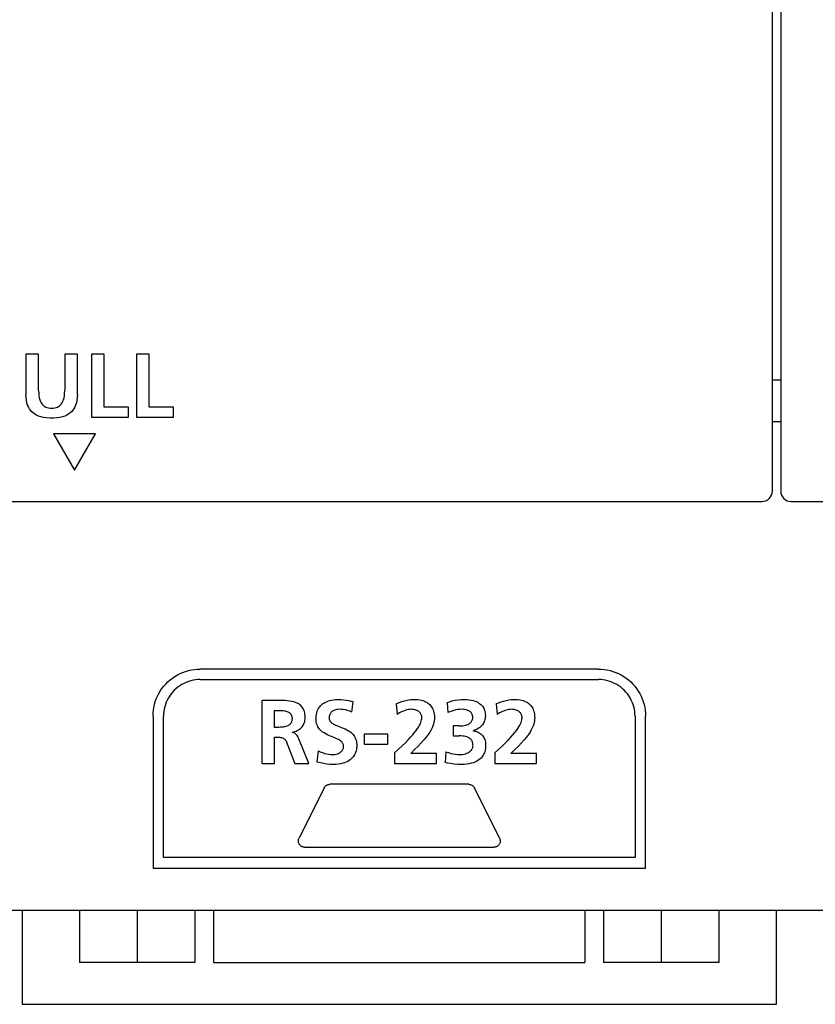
# Model space of a CAD drawing. Extents: x 0 to 819, y 0 to 477.
# Tile 14 of 24: x 661 to 699, y 175 to 222. Entities that reach past the tile are written whole.
import ezdxf

# ---------------------------------------------------------------- set-up
doc = ezdxf.new("R2010")
doc.units = 0
doc.header["$LTSCALE"] = 46.255
doc.layers.get('0').update_dxf_attribs({"linetype": 'CONTINUOUS'})

msp = doc.modelspace()

# ---------------------------------------------------------------- linework, layer by layer
at = {"color": 7, "linetype": 'CONTINUOUS'}
for p, q in [((696.593, 199.311), (696.593, 297.811)), ((696.993, 297.811), (696.993, 199.311)), ((661.584, 205.845), (660.982, 205.845)), ((660.982, 205.845), (660.982, 203.927)), ((661.584, 204.112), (661.584, 205.845)), ((663.433, 205.845), (662.831, 205.845)), ((662.831, 205.845), (662.831, 204.112)), ((663.433, 203.927), (663.433, 205.845)), ((664.711, 205.845), (664.109, 205.845)), ((664.109, 205.845), (664.109, 202.843)), ((664.711, 203.316), (664.711, 205.845)), ((666.861, 205.845), (666.258, 205.845)), ((666.258, 205.845), (666.258, 202.843)), ((666.861, 203.316), (666.861, 205.845)), ((696.993, 204.611), (696.593, 204.611)), ((661.584, 204.112), (661.588, 203.979)), ((662.827, 203.979), (662.831, 204.112)), ((660.987, 203.775), (660.982, 203.927)), ((661.004, 203.64), (660.987, 203.775)), ((661.029, 203.522), (661.004, 203.64)), ((661.062, 203.417), (661.029, 203.522)), ((661.588, 203.979), (661.599, 203.862)), ((661.599, 203.862), (661.617, 203.759)), ((661.617, 203.759), (661.641, 203.67)), ((661.641, 203.67), (661.671, 203.592)), ((661.671, 203.592), (661.705, 203.525)), ((661.705, 203.525), (661.743, 203.468)), ((662.673, 203.469), (662.711, 203.527)), ((662.711, 203.527), (662.745, 203.594)), ((662.745, 203.594), (662.774, 203.671)), ((662.774, 203.671), (662.798, 203.76)), ((662.798, 203.76), (662.816, 203.863)), ((662.816, 203.863), (662.827, 203.979)), ((663.385, 203.521), (663.352, 203.416)), ((663.411, 203.64), (663.385, 203.521)), ((663.427, 203.775), (663.411, 203.64)), ((663.433, 203.927), (663.427, 203.775)), ((661.102, 203.324), (661.062, 203.417)), ((661.149, 203.241), (661.102, 203.324)), ((661.201, 203.167), (661.149, 203.241)), ((661.261, 203.1), (661.201, 203.167)), ((661.328, 203.039), (661.261, 203.1)), ((661.743, 203.468), (661.784, 203.42)), ((661.784, 203.42), (661.829, 203.379)), ((661.829, 203.379), (661.877, 203.346)), ((661.877, 203.346), (661.93, 203.318)), ((661.93, 203.318), (661.99, 203.295)), ((661.99, 203.295), (662.058, 203.278)), ((662.058, 203.278), (662.131, 203.267)), ((662.131, 203.267), (662.208, 203.264)), ((662.208, 203.264), (662.285, 203.268)), ((662.285, 203.268), (662.358, 203.278)), ((662.358, 203.278), (662.425, 203.295)), ((662.425, 203.295), (662.485, 203.318)), ((662.485, 203.318), (662.538, 203.346)), ((662.538, 203.346), (662.586, 203.38)), ((662.586, 203.38), (662.631, 203.421)), ((662.631, 203.421), (662.673, 203.469)), ((663.153, 203.099), (663.087, 203.039)), ((663.213, 203.166), (663.153, 203.099)), ((663.266, 203.24), (663.213, 203.166)), ((663.312, 203.323), (663.266, 203.24)), ((663.352, 203.416), (663.312, 203.323)), ((665.877, 203.316), (664.711, 203.316)), ((665.877, 202.843), (665.877, 203.316)), ((668.026, 203.316), (666.861, 203.316)), ((668.026, 202.843), (668.026, 203.316)), ((661.403, 202.984), (661.328, 203.039)), ((661.487, 202.935), (661.403, 202.984)), ((661.584, 202.892), (661.487, 202.935)), ((661.695, 202.855), (661.584, 202.892)), ((661.821, 202.825), (661.695, 202.855)), ((661.964, 202.804), (661.821, 202.825)), ((662.123, 202.793), (661.964, 202.804)), ((662.289, 202.793), (662.123, 202.793)), ((662.448, 202.804), (662.289, 202.793)), ((662.592, 202.824), (662.448, 202.804)), ((662.718, 202.854), (662.592, 202.824)), ((662.83, 202.892), (662.718, 202.854)), ((662.927, 202.935), (662.83, 202.892)), ((663.011, 202.984), (662.927, 202.935)), ((663.087, 203.039), (663.011, 202.984)), ((664.109, 202.843), (665.877, 202.843)), ((666.258, 202.843), (668.026, 202.843)), ((696.993, 202.611), (696.593, 202.611)), ((664.293, 202.043), (662.293, 202.043)), ((662.293, 202.043), (663.293, 200.311)), ((663.293, 200.311), (664.293, 202.043)), ((630.493, 198.811), (696.093, 198.811)), ((697.493, 198.811), (763.093, 198.811)), ((667.858, 190.294), (667.97, 190.38)), ((667.97, 190.38), (668.087, 190.46)), ((668.087, 190.46), (668.209, 190.532)), ((668.209, 190.532), (668.336, 190.597)), ((668.336, 190.597), (668.467, 190.653)), ((668.467, 190.653), (668.601, 190.702)), ((668.601, 190.702), (668.738, 190.741)), ((668.738, 190.741), (668.876, 190.772)), ((668.876, 190.772), (669.015, 190.794)), ((669.015, 190.794), (669.155, 190.808)), ((669.155, 190.808), (669.294, 190.812)), ((688.293, 190.812), (669.294, 190.812)), ((688.293, 190.812), (688.432, 190.808)), ((688.432, 190.808), (688.571, 190.794)), ((688.571, 190.794), (688.71, 190.772)), ((688.71, 190.772), (688.849, 190.741)), ((688.849, 190.741), (688.985, 190.702)), ((688.985, 190.702), (689.12, 190.653)), ((689.12, 190.653), (689.251, 190.597)), ((689.251, 190.597), (689.378, 190.532)), ((689.378, 190.532), (689.5, 190.46)), ((689.5, 190.46), (689.616, 190.381)), ((689.616, 190.381), (689.728, 190.295)), ((667.392, 189.766), (667.472, 189.883)), ((667.472, 189.883), (667.559, 189.995)), ((667.559, 189.995), (667.652, 190.101)), ((667.652, 190.101), (667.752, 190.201)), ((667.752, 190.201), (667.858, 190.294)), ((668.226, 189.948), (668.138, 189.876)), ((668.319, 190.014), (668.226, 189.948)), ((668.416, 190.075), (668.319, 190.014)), ((668.518, 190.13), (668.416, 190.075)), ((668.623, 190.177), (668.518, 190.13)), ((668.732, 190.218), (668.623, 190.177)), ((668.843, 190.252), (668.732, 190.218)), ((668.956, 190.278), (668.843, 190.252)), ((669.069, 190.297), (668.956, 190.278)), ((669.182, 190.308), (669.069, 190.297)), ((669.294, 190.312), (669.182, 190.308)), ((669.294, 190.312), (688.293, 190.312)), ((688.404, 190.308), (688.293, 190.312)), ((688.518, 190.297), (688.404, 190.308)), ((688.632, 190.278), (688.518, 190.297)), ((688.744, 190.251), (688.632, 190.278)), ((688.855, 190.218), (688.744, 190.251)), ((688.964, 190.177), (688.855, 190.218)), ((689.068, 190.13), (688.964, 190.177)), ((689.17, 190.076), (689.068, 190.13)), ((689.267, 190.015), (689.17, 190.076)), ((689.36, 189.949), (689.267, 190.015)), ((689.448, 189.877), (689.36, 189.949)), ((689.728, 190.295), (689.834, 190.201)), ((689.834, 190.201), (689.935, 190.101)), ((689.935, 190.101), (690.029, 189.994)), ((690.029, 189.994), (690.116, 189.882)), ((690.116, 189.882), (690.195, 189.765)), ((667.2, 189.391), (667.256, 189.52)), ((667.256, 189.52), (667.32, 189.645)), ((667.32, 189.645), (667.392, 189.766)), ((667.78, 189.438), (667.725, 189.337)), ((667.84, 189.536), (667.78, 189.438)), ((667.907, 189.629), (667.84, 189.536)), ((667.979, 189.716), (667.907, 189.629)), ((668.056, 189.799), (667.979, 189.716)), ((668.138, 189.876), (668.056, 189.799)), ((689.53, 189.8), (689.448, 189.877)), ((689.608, 189.717), (689.53, 189.8)), ((689.68, 189.629), (689.608, 189.717)), ((689.746, 189.536), (689.68, 189.629)), ((689.807, 189.439), (689.746, 189.536)), ((689.861, 189.337), (689.807, 189.439)), ((690.195, 189.765), (690.267, 189.644)), ((690.267, 189.644), (690.331, 189.519)), ((690.331, 189.519), (690.386, 189.39)), ((667.061, 188.847), (667.083, 188.986)), ((667.083, 188.986), (667.114, 189.124)), ((667.114, 189.124), (667.153, 189.259)), ((667.153, 189.259), (667.2, 189.391)), ((667.604, 189.013), (667.577, 188.9)), ((667.637, 189.124), (667.604, 189.013)), ((667.678, 189.232), (667.637, 189.124)), ((667.725, 189.337), (667.678, 189.232)), ((673.054, 189.314), (672.239, 189.314)), ((672.239, 189.314), (672.239, 186.312)), ((673.205, 189.312), (673.054, 189.314)), ((673.342, 189.306), (673.205, 189.312)), ((673.466, 189.297), (673.342, 189.306)), ((673.577, 189.283), (673.466, 189.297)), ((673.676, 189.266), (673.577, 189.283)), ((673.763, 189.244), (673.676, 189.266)), ((673.839, 189.22), (673.763, 189.244)), ((673.905, 189.193), (673.839, 189.22)), ((673.961, 189.165), (673.905, 189.193)), ((674.011, 189.134), (673.961, 189.165)), ((674.056, 189.102), (674.011, 189.134)), ((674.096, 189.067), (674.056, 189.102)), ((674.133, 189.03), (674.096, 189.067)), ((674.166, 188.99), (674.133, 189.03)), ((674.195, 188.946), (674.166, 188.99)), ((674.221, 188.899), (674.195, 188.946)), ((674.926, 188.908), (674.958, 188.962)), ((674.958, 188.962), (674.995, 189.012)), ((674.995, 189.012), (675.035, 189.06)), ((675.035, 189.06), (675.08, 189.105)), ((675.08, 189.105), (675.13, 189.147)), ((675.13, 189.147), (675.186, 189.187)), ((675.186, 189.187), (675.247, 189.223)), ((675.247, 189.223), (675.314, 189.257)), ((675.314, 189.257), (675.388, 189.287)), ((675.388, 189.287), (675.468, 189.313)), ((675.468, 189.313), (675.557, 189.335)), ((675.557, 189.335), (675.653, 189.351)), ((675.653, 189.351), (675.757, 189.362)), ((675.757, 189.362), (675.869, 189.365)), ((675.869, 189.365), (676.01, 189.362)), ((676.01, 189.362), (676.141, 189.352)), ((676.141, 189.352), (676.264, 189.336)), ((676.264, 189.336), (676.379, 189.314)), ((676.379, 189.314), (676.487, 189.288)), ((676.487, 189.288), (676.588, 189.258)), ((676.532, 188.763), (676.588, 189.258)), ((678.639, 189.15), (678.749, 189.202)), ((678.639, 189.15), (678.686, 188.651)), ((678.749, 189.202), (678.866, 189.248)), ((678.866, 189.248), (678.986, 189.287)), ((678.986, 189.287), (679.108, 189.318)), ((679.108, 189.318), (679.23, 189.341)), ((679.23, 189.341), (679.35, 189.357)), ((679.35, 189.357), (679.466, 189.364)), ((679.466, 189.364), (679.574, 189.365)), ((679.574, 189.365), (679.675, 189.359)), ((679.675, 189.359), (679.766, 189.347)), ((679.766, 189.347), (679.849, 189.33)), ((679.849, 189.33), (679.924, 189.309)), ((679.924, 189.309), (679.991, 189.284)), ((679.991, 189.284), (680.052, 189.257)), ((680.052, 189.257), (680.107, 189.227)), ((680.107, 189.227), (680.157, 189.193)), ((680.157, 189.193), (680.203, 189.157)), ((680.203, 189.157), (680.245, 189.118)), ((680.245, 189.118), (680.283, 189.076)), ((680.283, 189.076), (680.318, 189.03)), ((680.318, 189.03), (680.351, 188.981)), ((680.351, 188.981), (680.38, 188.927)), ((681.073, 189.214), (681.192, 189.257)), ((681.073, 189.214), (681.107, 188.733)), ((681.192, 189.257), (681.322, 189.294)), ((681.322, 189.294), (681.459, 189.324)), ((681.459, 189.324), (681.604, 189.347)), ((681.604, 189.347), (681.755, 189.361)), ((681.755, 189.361), (681.912, 189.365)), ((681.912, 189.365), (682.024, 189.362)), ((682.024, 189.362), (682.129, 189.351)), ((682.129, 189.351), (682.227, 189.334)), ((682.227, 189.334), (682.317, 189.312)), ((682.317, 189.312), (682.398, 189.287)), ((682.398, 189.287), (682.471, 189.258)), ((682.471, 189.258), (682.535, 189.226)), ((682.535, 189.226), (682.591, 189.192)), ((682.591, 189.192), (682.642, 189.157)), ((682.642, 189.157), (682.687, 189.119)), ((682.687, 189.119), (682.727, 189.079)), ((682.727, 189.079), (682.762, 189.038)), ((682.762, 189.038), (682.794, 188.993)), ((682.794, 188.993), (682.821, 188.946)), ((682.821, 188.946), (682.844, 188.897)), ((683.421, 189.15), (683.532, 189.202)), ((683.421, 189.15), (683.468, 188.651)), ((683.532, 189.202), (683.648, 189.248)), ((683.648, 189.248), (683.768, 189.287)), ((683.768, 189.287), (683.891, 189.318)), ((683.891, 189.318), (684.013, 189.341)), ((684.013, 189.341), (684.133, 189.357)), ((684.133, 189.357), (684.248, 189.364)), ((684.248, 189.364), (684.357, 189.365)), ((684.357, 189.365), (684.457, 189.359)), ((684.457, 189.359), (684.549, 189.347)), ((684.549, 189.347), (684.632, 189.33)), ((684.632, 189.33), (684.706, 189.309)), ((684.706, 189.309), (684.773, 189.284)), ((684.773, 189.284), (684.834, 189.257)), ((684.834, 189.257), (684.889, 189.227)), ((684.889, 189.227), (684.939, 189.193)), ((684.939, 189.193), (684.985, 189.157)), ((684.985, 189.157), (685.027, 189.118)), ((685.027, 189.118), (685.066, 189.076)), ((685.066, 189.076), (685.101, 189.03)), ((685.101, 189.03), (685.133, 188.981)), ((685.133, 188.981), (685.162, 188.927)), ((689.909, 189.232), (689.861, 189.337)), ((689.95, 189.123), (689.909, 189.232)), ((689.983, 189.012), (689.95, 189.123)), ((690.01, 188.899), (689.983, 189.012)), ((690.386, 189.39), (690.434, 189.258)), ((690.434, 189.258), (690.473, 189.124)), ((690.473, 189.124), (690.504, 188.986)), ((690.504, 188.986), (690.526, 188.846)), ((667.043, 188.562), (667.048, 188.705)), ((667.043, 188.562), (667.043, 181.312)), ((667.048, 188.705), (667.061, 188.847)), ((667.547, 188.673), (667.543, 188.562)), ((667.543, 181.812), (667.543, 188.562)), ((667.558, 188.786), (667.547, 188.673)), ((667.577, 188.9), (667.558, 188.786)), ((672.841, 188.84), (673.039, 188.84)), ((672.841, 188.032), (672.841, 188.84)), ((673.039, 188.84), (673.124, 188.839)), ((673.124, 188.839), (673.2, 188.836)), ((673.2, 188.836), (673.269, 188.829)), ((673.269, 188.829), (673.331, 188.82)), ((673.331, 188.82), (673.385, 188.809)), ((673.385, 188.809), (673.433, 188.795)), ((673.433, 188.795), (673.474, 188.778)), ((673.474, 188.778), (673.509, 188.761)), ((673.509, 188.761), (673.54, 188.741)), ((673.54, 188.741), (673.566, 188.721)), ((673.566, 188.721), (673.59, 188.699)), ((673.59, 188.699), (673.61, 188.675)), ((673.61, 188.675), (673.627, 188.649)), ((673.627, 188.649), (673.642, 188.621)), ((673.642, 188.621), (673.654, 188.591)), ((673.654, 188.591), (673.664, 188.558)), ((673.664, 188.558), (673.671, 188.519)), ((673.671, 188.519), (673.675, 188.475)), ((673.675, 188.475), (673.675, 188.429)), ((674.244, 188.848), (674.221, 188.899)), ((674.264, 188.792), (674.244, 188.848)), ((674.28, 188.731), (674.264, 188.792)), ((674.293, 188.663), (674.28, 188.731)), ((674.301, 188.586), (674.293, 188.663)), ((674.303, 188.501), (674.301, 188.586)), ((674.301, 188.438), (674.303, 188.501)), ((674.82, 188.494), (674.826, 188.572)), ((674.82, 188.417), (674.82, 188.494)), ((674.826, 188.572), (674.836, 188.647)), ((674.836, 188.647), (674.852, 188.719)), ((674.852, 188.719), (674.873, 188.787)), ((674.873, 188.787), (674.897, 188.85)), ((674.897, 188.85), (674.926, 188.908)), ((675.45, 188.521), (675.448, 188.475)), ((675.448, 188.475), (675.45, 188.444)), ((675.455, 188.563), (675.45, 188.521)), ((675.464, 188.603), (675.455, 188.563)), ((675.475, 188.639), (675.464, 188.603)), ((675.49, 188.673), (675.475, 188.639)), ((675.508, 188.703), (675.49, 188.673)), ((675.528, 188.732), (675.508, 188.703)), ((675.551, 188.758), (675.528, 188.732)), ((675.577, 188.783), (675.551, 188.758)), ((675.606, 188.805), (675.577, 188.783)), ((675.638, 188.826), (675.606, 188.805)), ((675.675, 188.844), (675.638, 188.826)), ((675.715, 188.859), (675.675, 188.844)), ((675.759, 188.873), (675.715, 188.859)), ((675.808, 188.883), (675.759, 188.873)), ((675.862, 188.89), (675.808, 188.883)), ((675.921, 188.892), (675.862, 188.89)), ((676.019, 188.889), (675.921, 188.892)), ((676.121, 188.878), (676.019, 188.889)), ((676.224, 188.86), (676.121, 188.878)), ((676.328, 188.835), (676.224, 188.86)), ((676.431, 188.803), (676.328, 188.835)), ((676.532, 188.763), (676.431, 188.803)), ((678.796, 188.718), (678.686, 188.651)), ((678.896, 188.771), (678.796, 188.718)), ((678.989, 188.812), (678.896, 188.771)), ((679.076, 188.843), (678.989, 188.812)), ((679.157, 188.865), (679.076, 188.843)), ((679.235, 188.88), (679.157, 188.865)), ((679.309, 188.889), (679.235, 188.88)), ((679.379, 188.892), (679.309, 188.889)), ((679.437, 188.89), (679.379, 188.892)), ((679.492, 188.883), (679.437, 188.89)), ((679.544, 188.872), (679.492, 188.883)), ((679.591, 188.857), (679.544, 188.872)), ((679.635, 188.84), (679.591, 188.857)), ((679.674, 188.82), (679.635, 188.84)), ((679.709, 188.797), (679.674, 188.82)), ((679.74, 188.773), (679.709, 188.797)), ((679.768, 188.748), (679.74, 188.773)), ((679.791, 188.721), (679.768, 188.748)), ((679.812, 188.692), (679.791, 188.721)), ((679.829, 188.662), (679.812, 188.692)), ((679.843, 188.63), (679.829, 188.662)), ((679.855, 188.596), (679.843, 188.63)), ((679.863, 188.56), (679.855, 188.596)), ((679.867, 188.521), (679.863, 188.56)), ((679.866, 188.433), (679.869, 188.479)), ((679.869, 188.479), (679.867, 188.521)), ((680.38, 188.927), (680.406, 188.869)), ((680.406, 188.869), (680.428, 188.806)), ((680.428, 188.806), (680.446, 188.737)), ((680.446, 188.737), (680.459, 188.662)), ((680.459, 188.662), (680.468, 188.578)), ((680.468, 188.578), (680.471, 188.487)), ((680.471, 188.487), (680.468, 188.418)), ((681.2, 188.775), (681.107, 188.733)), ((681.296, 188.811), (681.2, 188.775)), ((681.393, 188.84), (681.296, 188.811)), ((681.49, 188.863), (681.393, 188.84)), ((681.587, 188.879), (681.49, 188.863)), ((681.684, 188.889), (681.587, 188.879)), ((681.783, 188.892), (681.684, 188.889)), ((681.858, 188.889), (681.783, 188.892)), ((681.923, 188.882), (681.858, 188.889)), ((681.979, 188.872), (681.923, 188.882)), ((682.028, 188.859), (681.979, 188.872)), ((682.072, 188.844), (682.028, 188.859)), ((682.11, 188.826), (682.072, 188.844)), ((682.144, 188.806), (682.11, 188.826)), ((682.174, 188.784), (682.144, 188.806)), ((682.2, 188.76), (682.174, 188.784)), ((682.223, 188.735), (682.2, 188.76)), ((682.242, 188.709), (682.223, 188.735)), ((682.258, 188.681), (682.242, 188.709)), ((682.272, 188.651), (682.258, 188.681)), ((682.283, 188.618), (682.272, 188.651)), ((682.291, 188.582), (682.283, 188.618)), ((682.297, 188.541), (682.291, 188.582)), ((682.299, 188.496), (682.297, 188.541)), ((682.297, 188.462), (682.299, 188.496)), ((682.844, 188.897), (682.864, 188.845)), ((682.864, 188.845), (682.88, 188.788)), ((682.88, 188.788), (682.891, 188.727)), ((682.891, 188.727), (682.899, 188.661)), ((682.898, 188.523), (682.891, 188.459)), ((682.901, 188.592), (682.898, 188.523)), ((682.899, 188.661), (682.901, 188.592)), ((683.579, 188.719), (683.468, 188.651)), ((683.68, 188.772), (683.579, 188.719)), ((683.773, 188.812), (683.68, 188.772)), ((683.859, 188.843), (683.773, 188.812)), ((683.941, 188.865), (683.859, 188.843)), ((684.018, 188.881), (683.941, 188.865)), ((684.091, 188.889), (684.018, 188.881)), ((684.161, 188.892), (684.091, 188.889)), ((684.219, 188.89), (684.161, 188.892)), ((684.274, 188.883), (684.219, 188.89)), ((684.326, 188.872), (684.274, 188.883)), ((684.374, 188.857), (684.326, 188.872)), ((684.417, 188.84), (684.374, 188.857)), ((684.457, 188.819), (684.417, 188.84)), ((684.492, 188.797), (684.457, 188.819)), ((684.523, 188.773), (684.492, 188.797)), ((684.55, 188.748), (684.523, 188.773)), ((684.574, 188.721), (684.55, 188.748)), ((684.594, 188.692), (684.574, 188.721)), ((684.612, 188.662), (684.594, 188.692)), ((684.626, 188.63), (684.612, 188.662)), ((684.637, 188.596), (684.626, 188.63)), ((684.645, 188.56), (684.637, 188.596)), ((684.65, 188.521), (684.645, 188.56)), ((684.648, 188.433), (684.651, 188.479)), ((684.651, 188.479), (684.65, 188.521)), ((685.162, 188.927), (685.188, 188.869)), ((685.188, 188.869), (685.21, 188.806)), ((685.21, 188.806), (685.228, 188.737)), ((685.228, 188.737), (685.242, 188.662)), ((685.242, 188.662), (685.25, 188.578)), ((685.25, 188.578), (685.253, 188.487)), ((685.253, 188.487), (685.251, 188.418)), ((690.028, 188.786), (690.01, 188.899)), ((690.04, 188.673), (690.028, 188.786)), ((690.043, 188.562), (690.04, 188.673)), ((690.043, 188.562), (690.043, 181.812)), ((690.526, 188.846), (690.539, 188.705)), ((690.539, 188.705), (690.543, 188.562)), ((690.543, 181.312), (690.543, 188.562)), ((673.039, 188.032), (672.841, 188.032)), ((673.126, 188.033), (673.039, 188.032)), ((673.203, 188.038), (673.126, 188.033)), ((673.273, 188.046), (673.203, 188.038)), ((673.334, 188.057), (673.273, 188.046)), ((673.388, 188.07), (673.334, 188.057)), ((673.435, 188.086), (673.388, 188.07)), ((673.476, 188.104), (673.435, 188.086)), ((673.511, 188.123), (673.476, 188.104)), ((673.541, 188.144), (673.511, 188.123)), ((673.568, 188.166), (673.541, 188.144)), ((673.591, 188.19), (673.568, 188.166)), ((673.611, 188.215), (673.591, 188.19)), ((673.628, 188.243), (673.611, 188.215)), ((673.643, 188.273), (673.628, 188.243)), ((673.655, 188.305), (673.643, 188.273)), ((673.665, 188.342), (673.655, 188.305)), ((673.672, 188.384), (673.665, 188.342)), ((673.675, 188.429), (673.672, 188.384)), ((674.074, 187.975), (674.115, 188.015)), ((674.115, 188.015), (674.153, 188.058)), ((674.153, 188.058), (674.187, 188.104)), ((674.187, 188.104), (674.217, 188.153)), ((674.217, 188.153), (674.242, 188.205)), ((674.242, 188.205), (674.264, 188.26)), ((674.264, 188.26), (674.281, 188.317)), ((674.281, 188.317), (674.293, 188.376)), ((674.293, 188.376), (674.301, 188.438)), ((674.825, 188.343), (674.82, 188.417)), ((674.835, 188.274), (674.825, 188.343)), ((674.849, 188.21), (674.835, 188.274)), ((674.868, 188.151), (674.849, 188.21)), ((674.891, 188.096), (674.868, 188.151)), ((674.918, 188.043), (674.891, 188.096)), ((674.95, 187.993), (674.918, 188.043)), ((675.45, 188.444), (675.454, 188.416)), ((675.454, 188.416), (675.461, 188.389)), ((675.461, 188.389), (675.472, 188.364)), ((675.472, 188.364), (675.485, 188.339)), ((675.485, 188.339), (675.502, 188.314)), ((675.502, 188.314), (675.523, 188.289)), ((675.523, 188.289), (675.55, 188.263)), ((675.55, 188.263), (675.581, 188.238)), ((675.581, 188.238), (675.618, 188.213)), ((675.618, 188.213), (675.659, 188.189)), ((675.659, 188.189), (675.705, 188.166)), ((675.705, 188.166), (675.757, 188.142)), ((675.757, 188.142), (675.816, 188.117)), ((675.816, 188.117), (675.882, 188.091)), ((675.882, 188.091), (675.955, 188.063)), ((675.955, 188.063), (676.035, 188.032)), ((676.035, 188.032), (676.119, 187.998)), ((679.665, 187.969), (679.719, 188.055)), ((679.719, 188.055), (679.763, 188.133)), ((679.763, 188.133), (679.798, 188.204)), ((679.798, 188.204), (679.824, 188.269)), ((679.824, 188.269), (679.844, 188.329)), ((679.844, 188.329), (679.858, 188.383)), ((679.858, 188.383), (679.866, 188.433)), ((680.358, 188.009), (680.31, 187.912)), ((680.396, 188.1), (680.358, 188.009)), ((680.424, 188.186), (680.396, 188.1)), ((680.446, 188.268), (680.424, 188.186)), ((680.46, 188.345), (680.446, 188.268)), ((680.468, 188.418), (680.46, 188.345)), ((681.632, 188.101), (681.357, 188.101)), ((681.357, 188.101), (681.357, 187.628)), ((681.632, 188.101), (681.731, 188.104)), ((681.731, 188.104), (681.818, 188.112)), ((681.818, 188.112), (681.894, 188.123)), ((681.894, 188.123), (681.961, 188.138)), ((681.961, 188.138), (682.018, 188.156)), ((682.018, 188.156), (682.068, 188.175)), ((682.068, 188.175), (682.11, 188.197)), ((682.11, 188.197), (682.147, 188.219)), ((682.147, 188.219), (682.179, 188.242)), ((682.179, 188.242), (682.205, 188.266)), ((682.205, 188.266), (682.227, 188.291)), ((682.227, 188.291), (682.246, 188.315)), ((682.246, 188.315), (682.262, 188.341)), ((682.262, 188.341), (682.274, 188.369)), ((682.274, 188.369), (682.285, 188.399)), ((682.285, 188.399), (682.292, 188.43)), ((682.292, 188.43), (682.297, 188.462)), ((682.63, 188.03), (682.573, 187.99)), ((682.68, 188.07), (682.63, 188.03)), ((682.722, 188.111), (682.68, 188.07)), ((682.759, 188.154), (682.722, 188.111)), ((682.791, 188.198), (682.759, 188.154)), ((682.819, 188.244), (682.791, 188.198)), ((682.843, 188.292), (682.819, 188.244)), ((682.862, 188.343), (682.843, 188.292)), ((682.879, 188.399), (682.862, 188.343)), ((682.891, 188.459), (682.879, 188.399)), ((684.447, 187.969), (684.501, 188.055)), ((684.501, 188.055), (684.545, 188.133)), ((684.545, 188.133), (684.58, 188.204)), ((684.58, 188.204), (684.607, 188.269)), ((684.607, 188.269), (684.627, 188.329)), ((684.627, 188.329), (684.64, 188.383)), ((684.64, 188.383), (684.648, 188.433)), ((685.14, 188.009), (685.092, 187.912)), ((685.178, 188.1), (685.14, 188.009)), ((685.207, 188.186), (685.178, 188.1)), ((685.228, 188.268), (685.207, 188.186)), ((685.242, 188.345), (685.228, 188.268)), ((685.251, 188.418), (685.242, 188.345)), ((672.841, 187.559), (673.035, 187.559)), ((672.841, 186.312), (672.841, 187.559)), ((673.035, 187.559), (673.089, 187.557)), ((673.089, 187.557), (673.136, 187.553)), ((673.136, 187.553), (673.178, 187.546)), ((673.178, 187.546), (673.214, 187.536)), ((673.214, 187.536), (673.247, 187.523)), ((673.684, 187.804), (673.75, 187.816)), ((673.684, 187.795), (673.684, 187.804)), ((673.71, 187.792), (673.684, 187.795)), ((673.735, 187.786), (673.71, 187.792)), ((673.761, 187.777), (673.735, 187.786)), ((673.75, 187.816), (673.813, 187.832)), ((673.786, 187.765), (673.761, 187.777)), ((673.812, 187.749), (673.786, 187.765)), ((673.838, 187.729), (673.812, 187.749)), ((673.813, 187.832), (673.872, 187.853)), ((673.865, 187.705), (673.838, 187.729)), ((673.891, 187.675), (673.865, 187.705)), ((673.872, 187.853), (673.928, 187.877)), ((673.919, 187.639), (673.891, 187.675)), ((673.947, 187.595), (673.919, 187.639)), ((673.928, 187.877), (673.98, 187.906)), ((673.975, 187.544), (673.947, 187.595)), ((674.003, 187.486), (673.975, 187.544)), ((673.98, 187.906), (674.029, 187.939)), ((674.029, 187.939), (674.074, 187.975)), ((674.987, 187.945), (674.95, 187.993)), ((675.028, 187.899), (674.987, 187.945)), ((675.077, 187.854), (675.028, 187.899)), ((675.134, 187.809), (675.077, 187.854)), ((675.202, 187.763), (675.134, 187.809)), ((675.284, 187.716), (675.202, 187.763)), ((675.375, 187.671), (675.284, 187.716)), ((675.468, 187.63), (675.375, 187.671)), ((675.558, 187.594), (675.468, 187.63)), ((675.642, 187.56), (675.558, 187.594)), ((675.718, 187.53), (675.642, 187.56)), ((675.785, 187.502), (675.718, 187.53)), ((676.119, 187.998), (676.205, 187.96)), ((676.205, 187.96), (676.29, 187.918)), ((676.29, 187.918), (676.369, 187.873)), ((676.369, 187.873), (676.439, 187.827)), ((676.439, 187.827), (676.497, 187.781)), ((676.497, 187.781), (676.547, 187.735)), ((676.547, 187.735), (676.59, 187.688)), ((676.59, 187.688), (676.627, 187.64)), ((676.627, 187.64), (676.659, 187.59)), ((676.659, 187.59), (676.687, 187.538)), ((676.687, 187.538), (676.711, 187.483)), ((678.243, 187.705), (677.112, 187.705)), ((677.112, 187.705), (677.112, 187.232)), ((678.243, 187.232), (678.243, 187.705)), ((679.218, 187.433), (679.335, 187.558)), ((679.335, 187.558), (679.437, 187.673)), ((679.437, 187.673), (679.524, 187.779)), ((679.524, 187.779), (679.6, 187.877)), ((679.6, 187.877), (679.665, 187.969)), ((680.082, 187.569), (679.972, 187.435)), ((680.175, 187.693), (680.082, 187.569)), ((680.25, 187.807), (680.175, 187.693)), ((680.31, 187.912), (680.25, 187.807)), ((681.357, 187.628), (681.649, 187.628)), ((681.742, 187.625), (681.649, 187.628)), ((681.823, 187.618), (681.742, 187.625)), ((681.894, 187.608), (681.823, 187.618)), ((681.957, 187.594), (681.894, 187.608)), ((682.012, 187.578), (681.957, 187.594)), ((682.061, 187.559), (682.012, 187.578)), ((682.103, 187.538), (682.061, 187.559)), ((682.141, 187.514), (682.103, 187.538)), ((682.43, 187.914), (682.342, 187.877)), ((682.342, 187.868), (682.342, 187.877)), ((682.342, 187.868), (682.403, 187.857)), ((682.403, 187.857), (682.461, 187.842)), ((682.507, 187.952), (682.43, 187.914)), ((682.461, 187.842), (682.515, 187.824)), ((682.573, 187.99), (682.507, 187.952)), ((682.515, 187.824), (682.565, 187.801)), ((682.565, 187.801), (682.611, 187.776)), ((682.611, 187.776), (682.654, 187.746)), ((682.654, 187.746), (682.693, 187.714)), ((682.693, 187.714), (682.73, 187.678)), ((682.73, 187.678), (682.763, 187.64)), ((682.763, 187.64), (682.794, 187.597)), ((682.794, 187.597), (682.821, 187.551)), ((682.821, 187.551), (682.846, 187.5)), ((684, 187.433), (684.118, 187.558)), ((684.118, 187.558), (684.219, 187.673)), ((684.219, 187.673), (684.307, 187.779)), ((684.307, 187.779), (684.383, 187.877)), ((684.383, 187.877), (684.447, 187.969)), ((684.865, 187.569), (684.755, 187.435)), ((684.957, 187.693), (684.865, 187.569)), ((685.032, 187.807), (684.957, 187.693)), ((685.092, 187.912), (685.032, 187.807)), ((673.247, 187.523), (673.277, 187.508)), ((673.277, 187.508), (673.304, 187.49)), ((673.304, 187.49), (673.328, 187.469)), ((673.328, 187.469), (673.351, 187.444)), ((673.351, 187.444), (673.372, 187.416)), ((673.372, 187.416), (673.392, 187.383)), ((673.392, 187.383), (673.412, 187.344)), ((673.412, 187.344), (673.432, 187.3)), ((673.432, 187.3), (673.452, 187.249)), ((673.452, 187.249), (673.814, 186.312)), ((674.485, 186.312), (674.003, 187.486)), ((675.846, 187.474), (675.785, 187.502)), ((675.9, 187.446), (675.846, 187.474)), ((675.948, 187.418), (675.9, 187.446)), ((675.989, 187.39), (675.948, 187.418)), ((676.023, 187.363), (675.989, 187.39)), ((676.051, 187.336), (676.023, 187.363)), ((676.073, 187.309), (676.051, 187.336)), ((676.092, 187.281), (676.073, 187.309)), ((676.107, 187.253), (676.092, 187.281)), ((676.119, 187.224), (676.107, 187.253)), ((676.128, 187.194), (676.119, 187.224)), ((676.124, 187.031), (676.132, 187.064)), ((676.134, 187.162), (676.128, 187.194)), ((676.132, 187.064), (676.135, 187.097)), ((676.136, 187.13), (676.134, 187.162)), ((676.135, 187.097), (676.136, 187.13)), ((676.711, 187.483), (676.73, 187.424)), ((676.73, 187.424), (676.746, 187.36)), ((676.746, 187.36), (676.757, 187.289)), ((676.757, 187.289), (676.763, 187.213)), ((676.763, 187.131), (676.758, 187.05)), ((676.763, 187.213), (676.763, 187.131)), ((677.112, 187.232), (678.243, 187.232)), ((678.758, 186.991), (678.931, 187.15)), ((678.931, 187.15), (679.084, 187.297)), ((679.084, 187.297), (679.218, 187.433)), ((679.694, 187.135), (679.526, 186.967)), ((679.843, 187.29), (679.694, 187.135)), ((679.972, 187.435), (679.843, 187.29)), ((682.174, 187.488), (682.141, 187.514)), ((682.202, 187.461), (682.174, 187.488)), ((682.227, 187.433), (682.202, 187.461)), ((682.248, 187.403), (682.227, 187.433)), ((682.266, 187.372), (682.248, 187.403)), ((682.281, 187.337), (682.266, 187.372)), ((682.294, 187.3), (682.281, 187.337)), ((682.287, 187.033), (682.297, 187.062)), ((682.303, 187.258), (682.294, 187.3)), ((682.297, 187.062), (682.305, 187.093)), ((682.309, 187.211), (682.303, 187.258)), ((682.305, 187.093), (682.31, 187.125)), ((682.311, 187.158), (682.309, 187.211)), ((682.31, 187.125), (682.311, 187.158)), ((682.846, 187.5), (682.868, 187.445)), ((682.868, 187.445), (682.886, 187.385)), ((682.886, 187.385), (682.9, 187.318)), ((682.9, 187.318), (682.909, 187.246)), ((682.912, 187.093), (682.905, 187.017)), ((682.909, 187.246), (682.913, 187.17)), ((682.913, 187.17), (682.912, 187.093)), ((683.541, 186.991), (683.713, 187.15)), ((683.713, 187.15), (683.866, 187.297)), ((683.866, 187.297), (684, 187.433)), ((684.477, 187.135), (684.308, 186.967)), ((684.626, 187.29), (684.477, 187.135)), ((684.755, 187.435), (684.626, 187.29)), ((674.923, 186.918), (674.867, 186.376)), ((674.923, 186.918), (675.026, 186.867)), ((675.026, 186.867), (675.129, 186.824)), ((675.129, 186.824), (675.23, 186.79)), ((675.23, 186.79), (675.329, 186.764)), ((675.329, 186.764), (675.425, 186.746)), ((675.425, 186.746), (675.516, 186.736)), ((675.516, 186.736), (675.602, 186.733)), ((675.602, 186.733), (675.662, 186.735)), ((675.662, 186.735), (675.722, 186.743)), ((675.722, 186.743), (675.782, 186.755)), ((675.782, 186.755), (675.838, 186.771)), ((675.838, 186.771), (675.889, 186.791)), ((675.889, 186.791), (675.935, 186.813)), ((675.935, 186.813), (675.975, 186.837)), ((675.975, 186.837), (676.009, 186.862)), ((676.009, 186.862), (676.038, 186.888)), ((676.038, 186.888), (676.062, 186.915)), ((676.062, 186.915), (676.083, 186.942)), ((676.083, 186.942), (676.1, 186.97)), ((676.1, 186.97), (676.114, 187)), ((676.114, 187), (676.124, 187.031)), ((676.591, 186.62), (676.55, 186.572)), ((676.627, 186.67), (676.591, 186.62)), ((676.66, 186.722), (676.627, 186.67)), ((676.688, 186.778), (676.66, 186.722)), ((676.712, 186.838), (676.688, 186.778)), ((676.732, 186.903), (676.712, 186.838)), ((676.747, 186.974), (676.732, 186.903)), ((676.758, 187.05), (676.747, 186.974)), ((678.57, 186.815), (678.758, 186.991)), ((678.57, 186.815), (678.57, 186.312)), ((679.526, 186.967), (679.339, 186.784)), ((680.565, 186.784), (679.339, 186.784)), ((680.565, 186.312), (680.565, 186.784)), ((681.012, 186.87), (680.978, 186.358)), ((681.012, 186.87), (681.14, 186.824)), ((681.14, 186.824), (681.258, 186.789)), ((681.258, 186.789), (681.371, 186.764)), ((681.371, 186.764), (681.479, 186.746)), ((681.479, 186.746), (681.582, 186.736)), ((681.582, 186.736), (681.679, 186.733)), ((681.679, 186.733), (681.746, 186.735)), ((681.746, 186.735), (681.815, 186.743)), ((681.815, 186.743), (681.884, 186.756)), ((681.884, 186.756), (681.949, 186.774)), ((681.949, 186.774), (682.009, 186.794)), ((682.009, 186.794), (682.061, 186.817)), ((682.061, 186.817), (682.107, 186.841)), ((682.107, 186.841), (682.147, 186.867)), ((682.147, 186.867), (682.181, 186.893)), ((682.181, 186.893), (682.211, 186.92)), ((682.211, 186.92), (682.235, 186.947)), ((682.235, 186.947), (682.256, 186.975)), ((682.256, 186.975), (682.273, 187.003)), ((682.273, 187.003), (682.287, 187.033)), ((682.734, 186.613), (682.693, 186.568)), ((682.77, 186.661), (682.734, 186.613)), ((682.803, 186.711), (682.77, 186.661)), ((682.831, 186.764), (682.803, 186.711)), ((682.856, 186.821), (682.831, 186.764)), ((682.876, 186.881), (682.856, 186.821)), ((682.893, 186.946), (682.876, 186.881)), ((682.905, 187.017), (682.893, 186.946)), ((683.352, 186.815), (683.541, 186.991)), ((683.352, 186.815), (683.352, 186.312)), ((684.308, 186.967), (684.122, 186.784)), ((685.348, 186.784), (684.122, 186.784)), ((685.348, 186.312), (685.348, 186.784)), ((672.239, 186.312), (672.841, 186.312)), ((673.814, 186.312), (674.485, 186.312)), ((675.038, 186.333), (674.867, 186.376)), ((675.192, 186.299), (675.038, 186.333)), ((675.332, 186.277), (675.192, 186.299)), ((675.474, 186.264), (675.332, 186.277)), ((675.637, 186.26), (675.474, 186.264)), ((675.771, 186.264), (675.637, 186.26)), ((675.891, 186.276), (675.771, 186.264)), ((676, 186.294), (675.891, 186.276)), ((676.097, 186.317), (676, 186.294)), ((676.184, 186.344), (676.097, 186.317)), ((676.262, 186.375), (676.184, 186.344)), ((676.333, 186.409), (676.262, 186.375)), ((676.396, 186.446), (676.333, 186.409)), ((676.453, 186.485), (676.396, 186.446)), ((676.504, 186.528), (676.453, 186.485)), ((676.55, 186.572), (676.504, 186.528)), ((678.57, 186.312), (680.565, 186.312)), ((681.1, 186.328), (680.978, 186.358)), ((681.241, 186.301), (681.1, 186.328)), ((681.403, 186.28), (681.241, 186.301)), ((681.584, 186.265), (681.403, 186.28)), ((681.766, 186.26), (681.584, 186.265)), ((681.897, 186.264), (681.766, 186.26)), ((682.017, 186.276), (681.897, 186.264)), ((682.127, 186.293), (682.017, 186.276)), ((682.227, 186.316), (682.127, 186.293)), ((682.317, 186.344), (682.227, 186.316)), ((682.399, 186.375), (682.317, 186.344)), ((682.472, 186.409), (682.399, 186.375)), ((682.537, 186.446), (682.472, 186.409)), ((682.595, 186.485), (682.537, 186.446)), ((682.646, 186.525), (682.595, 186.485)), ((682.693, 186.568), (682.646, 186.525)), ((683.352, 186.312), (685.348, 186.312)), ((675.226, 185.172), (675.243, 185.197)), ((675.243, 185.197), (675.263, 185.22)), ((675.263, 185.22), (675.285, 185.24)), ((675.285, 185.24), (675.309, 185.259)), ((675.309, 185.259), (675.334, 185.274)), ((675.334, 185.274), (675.361, 185.288)), ((675.361, 185.288), (675.39, 185.298)), ((675.39, 185.298), (675.419, 185.305)), ((675.419, 185.305), (675.449, 185.31)), ((675.449, 185.31), (675.479, 185.312)), ((682.108, 185.312), (675.479, 185.312)), ((682.108, 185.312), (682.138, 185.31)), ((682.138, 185.31), (682.167, 185.305)), ((682.167, 185.305), (682.197, 185.298)), ((682.197, 185.298), (682.226, 185.287)), ((682.226, 185.287), (682.253, 185.274)), ((682.253, 185.274), (682.279, 185.258)), ((682.279, 185.258), (682.303, 185.24)), ((682.303, 185.24), (682.325, 185.219)), ((682.325, 185.219), (682.345, 185.196)), ((682.345, 185.196), (682.362, 185.171)), ((675.211, 185.145), (674.011, 182.746)), ((675.211, 185.145), (675.226, 185.172)), ((682.362, 185.171), (682.377, 185.145)), ((683.576, 182.746), (682.377, 185.145)), ((673.979, 182.628), (673.983, 182.658)), ((673.979, 182.597), (673.979, 182.628)), ((673.982, 182.567), (673.979, 182.597)), ((673.988, 182.537), (673.982, 182.567)), ((673.983, 182.658), (673.989, 182.688)), ((673.997, 182.508), (673.988, 182.537)), ((673.989, 182.688), (673.998, 182.717)), ((674.009, 182.48), (673.997, 182.508)), ((673.998, 182.717), (674.011, 182.746)), ((674.024, 182.453), (674.009, 182.48)), ((674.041, 182.428), (674.024, 182.453)), ((674.061, 182.405), (674.041, 182.428)), ((674.084, 182.384), (674.061, 182.405)), ((674.108, 182.365), (674.084, 182.384)), ((674.134, 182.349), (674.108, 182.365)), ((683.479, 182.365), (683.453, 182.349)), ((683.503, 182.383), (683.479, 182.365)), ((683.525, 182.404), (683.503, 182.383)), ((683.545, 182.428), (683.525, 182.404)), ((683.563, 182.453), (683.545, 182.428)), ((683.578, 182.479), (683.563, 182.453)), ((683.576, 182.746), (683.588, 182.719)), ((683.59, 182.508), (683.578, 182.479)), ((683.588, 182.719), (683.598, 182.69)), ((683.599, 182.537), (683.59, 182.508)), ((683.598, 182.69), (683.604, 182.66)), ((683.605, 182.568), (683.599, 182.537)), ((683.604, 182.66), (683.608, 182.629)), ((683.608, 182.599), (683.605, 182.568)), ((683.608, 182.629), (683.608, 182.599)), ((674.161, 182.336), (674.134, 182.349)), ((674.19, 182.325), (674.161, 182.336)), ((674.219, 182.318), (674.19, 182.325)), ((674.249, 182.313), (674.219, 182.318)), ((674.279, 182.312), (674.249, 182.313)), ((674.279, 182.312), (683.308, 182.312)), ((683.338, 182.313), (683.308, 182.312)), ((683.368, 182.318), (683.338, 182.313)), ((683.397, 182.325), (683.368, 182.318)), ((683.426, 182.336), (683.397, 182.325)), ((683.453, 182.349), (683.426, 182.336)), ((690.043, 181.812), (667.543, 181.812)), ((667.043, 181.312), (690.543, 181.312)), ((630.093, 179.311), (763.493, 179.311)), ((660.793, 179.311), (660.793, 174.811)), ((663.543, 179.311), (663.543, 176.811)), ((666.293, 179.311), (666.293, 176.811)), ((669.043, 179.311), (669.043, 176.811)), ((669.933, 179.311), (669.933, 176.811)), ((687.653, 179.311), (687.653, 176.811)), ((688.543, 179.311), (688.543, 176.811)), ((691.293, 179.311), (691.293, 176.811)), ((694.043, 179.311), (694.043, 176.811)), ((696.793, 174.811), (696.793, 179.311)), ((669.043, 176.811), (663.543, 176.811)), ((669.933, 176.811), (687.653, 176.811)), ((694.043, 176.811), (688.543, 176.811)), ((660.793, 174.811), (696.793, 174.811))]:
    msp.add_line(p, q, dxfattribs=at)
for centre, start, end in [((696.093, 199.311), 270, 360), ((697.493, 199.311), 180, 270)]:
    msp.add_arc(centre, 0.5, start, end, dxfattribs=at)

doc.saveas('drawing.dxf')
